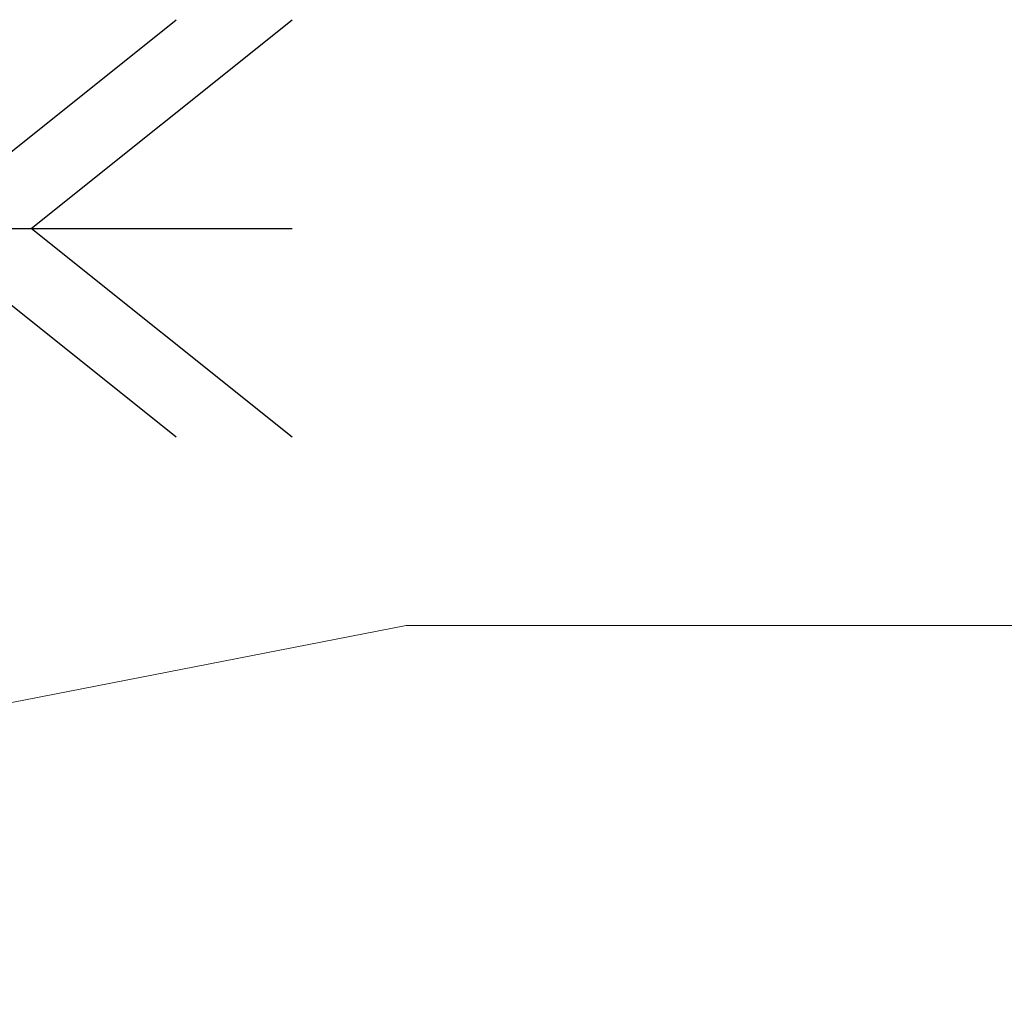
# Model space of a CAD drawing. Header units: millimetres. Extents: x 3526 to 4380, y 11541 to 12002.
# Tile 108 of 127: x 4225.77 to 4230.27, y 11721.53 to 11726.03. Entities that reach past the tile are written whole.
import ezdxf

# ---------------------------------------------------------------- set-up
doc = ezdxf.new("R2010")
doc.units = ezdxf.units.MM
doc.header["$LTSCALE"] = 10
doc.layers.add('PS_BOLT', color=4, linetype='Continuous')
doc.layers.add('PS_Pos', color=1, linetype='Continuous', lineweight=15)

# ---------------------------------------------------------------- blocks, each defined once
blk = doc.blocks.new('*X700')
at = {"color": 30, "linetype": 'Continuous'}
for p, q in [((4224.1586, 11725.0737), (4222.9654, 11726.0282)), ((4225.8242, 11725.0737), (4227.0174, 11726.0282)), ((4222.9654, 11724.1191), (4224.1586, 11725.0737)), ((4222.9654, 11725.0737), (4227.0174, 11725.0737)), ((4227.0174, 11724.1191), (4225.8242, 11725.0737))]:
    blk.add_line(p, q, dxfattribs=at)
blk = doc.blocks.new('*X701')
at = {"color": 30, "linetype": 'Continuous'}
for p, q in [((4223.628, 11725.0737), (4222.4348, 11726.0282)), ((4225.2935, 11725.0737), (4226.4868, 11726.0282)), ((4222.4348, 11724.1191), (4223.628, 11725.0737)), ((4222.4348, 11725.0737), (4226.4868, 11725.0737)), ((4226.4868, 11724.1191), (4225.2935, 11725.0737))]:
    blk.add_line(p, q, dxfattribs=at)
blk = doc.blocks.new('*X708')
at = {"color": 1}
for p, q in [((4217.6336, 11721.3237), (4227.5374, 11723.2592)), ((4227.5374, 11723.2592), (4232.5374, 11723.2592))]:
    blk.add_line(p, q, dxfattribs=at)

msp = doc.modelspace()

# ---------------------------------------------------------------- block references
at = {"layer": 'PS_BOLT', "color": 30}
for name in ['*X701', '*X700']:
    msp.add_blockref(name, (0, 0), dxfattribs=at)
at = {"layer": 'PS_Pos'}
msp.add_blockref('*X708', (0, 0), dxfattribs=at)

doc.saveas('drawing.dxf')
